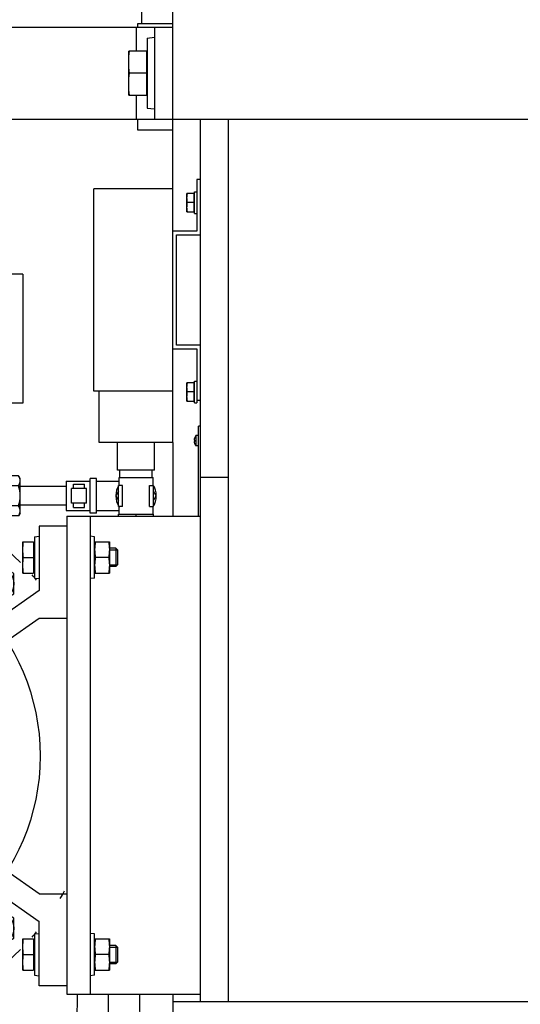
# Model space of a CAD drawing. Header units: millimetres. Extents: x 0 to 1189, y 0 to 841.
# Tile 66 of 173: x 468 to 479, y 562 to 584. Entities that reach past the tile are written whole.
import ezdxf

# ---------------------------------------------------------------- set-up
doc = ezdxf.new("R2010")
doc.units = ezdxf.units.MM
doc.header["$LTSCALE"] = 65.395
for name, color, linetype in [('0006_713500_32_SIMPLE_D_PBL183', 7, 'CONTINUOUS'), ('0006_949708_15_SIMPLE_X_PBL205', 7, 'CONTINUOUS'), ('1707_125001_01_PBL112', 7, 'CONTINUOUS'), ('1937_122000_06_SIMPLE1_A_ABL195', 7, 'CONTINUOUS'), ('1937_122000_06_SIMPLE1_T1_A_PBL196', 7, 'CONTINUOUS'), ('32007_060000_TLKGS_KGS_V_ABL4', 7, 'CONTINUOUS'), ('32007_061000_TLKGS_KGS_V_ABL59', 7, 'CONTINUOUS'), ('32007_153701_01_PBL136', 7, 'CONTINUOUS'), ('32007_633500_01_SIMPLE1_T1_X_PBL198', 7, 'CONTINUOUS'), ('32007_633500_01_SIMPLE1_X_ABL197', 7, 'CONTINUOUS'), ('32067_000000_TLKGS_MARKETING_ABL3', 7, 'CONTINUOUS'), ('32067_030000_TLKGS_V_ABL8', 7, 'CONTINUOUS'), ('32067_100000_TLKGS_V_ABL194', 7, 'CONTINUOUS'), ('32067_153000_02_T2_PBL306', 7, 'CONTINUOUS'), ('6M32E_GENSET_GRUNDRAHMEN_ABL66', 7, 'CONTINUOUS'), ('6M32E_GENSET_GRUNDRAHMEN_T1_PBL67', 7, 'CONTINUOUS'), ('6M32E_GENSET_VERROHRUNG_ABL14', 7, 'CONTINUOUS'), ('D128-6_PBL202', 7, 'CONTINUOUS'), ('D128-6_PBL203', 7, 'CONTINUOUS'), ('D3870-A2-L-10_PBL105', 7, 'CONTINUOUS'), ('D3870-A2-L-10_PBL106', 7, 'CONTINUOUS'), ('D6796-10_PBL180', 7, 'CONTINUOUS'), ('D6796-10_PBL181', 7, 'CONTINUOUS'), ('D6796-10_PBL184', 7, 'CONTINUOUS'), ('D6796-10_PBL185', 7, 'CONTINUOUS'), ('D6796-16_PBL199', 7, 'CONTINUOUS'), ('D7516-AE-M3X8-H_PBL204', 7, 'CONTINUOUS'), ('D931_1-M10X45_PBL103', 7, 'CONTINUOUS'), ('D931_1-M10X45_PBL109', 7, 'CONTINUOUS'), ('D933-M16X35_PBL193', 7, 'CONTINUOUS'), ('D933-M6X10_PBL200', 7, 'CONTINUOUS'), ('D933-M6X10_PBL201', 7, 'CONTINUOUS'), ('D934-M10_PBL188', 7, 'CONTINUOUS'), ('D934-M10_PBL189', 7, 'CONTINUOUS'), ('KUGELHAHN_10-0_PBL182', 7, 'CONTINUOUS'), ('LAUTERBACH_SP_RING_2_0165_70_PBL131', 7, 'CONTINUOUS'), ('new_view_2_VBL0', 7, 'CONTINUOUS'), ('PUMPENAGGRR45_125_160_FL-Z-DB50_PBL90', 7, 'CONTINUOUS'), ('SVH10LR_PBL190', 7, 'CONTINUOUS')]:
    doc.layers.add(name, color=color, linetype=linetype)

# ---------------------------------------------------------------- blocks, each defined once
blk = doc.blocks.new('32007_633500_01_SIMPLE1_T1_X_PBL198', base_point=(471.338, 597.916))
at = {"layer": '32007_633500_01_SIMPLE1_T1_X_PBL198', "color": 7, "linetype": 'Continuous'}
blk.add_line((470.538, 612.191), (470.538, 583.641), dxfattribs=at)
blk = doc.blocks.new('32007_633500_01_SIMPLE1_X_ABL197', base_point=(471.338, 597.916))
at = {"layer": '32007_633500_01_SIMPLE1_T1_X_PBL198'}
blk.add_blockref('32007_633500_01_SIMPLE1_T1_X_PBL198', (471.338, 597.916), dxfattribs=at)
blk = doc.blocks.new('32007_061000_TLKGS_KGS_V_ABL59', base_point=(495.898, 626.181))
at = {"layer": '32007_633500_01_SIMPLE1_X_ABL197'}
blk.add_blockref('32007_633500_01_SIMPLE1_X_ABL197', (471.338, 597.916), dxfattribs=at)
blk = doc.blocks.new('32007_060000_TLKGS_KGS_V_ABL4', base_point=(478.308, 647.553))
at = {"layer": '32007_061000_TLKGS_KGS_V_ABL59'}
blk.add_blockref('32007_061000_TLKGS_KGS_V_ABL59', (495.898, 626.181), dxfattribs=at)
blk = doc.blocks.new('1937_122000_06_SIMPLE1_T1_A_PBL196', base_point=(470.838, 582.481))
at = {"layer": '1937_122000_06_SIMPLE1_T1_A_PBL196', "color": 7, "linetype": 'Continuous'}
for p, q in [((470.458, 583.561), (470.458, 583.641)), ((470.458, 583.641), (471.218, 583.641)), ((470.458, 581.321), (470.458, 581.561)), ((471.218, 581.321), (470.458, 581.321))]:
    blk.add_line(p, q, dxfattribs=at)
blk = doc.blocks.new('1937_122000_06_SIMPLE1_A_ABL195', base_point=(470.838, 582.481))
at = {"layer": '1937_122000_06_SIMPLE1_T1_A_PBL196'}
blk.add_blockref('1937_122000_06_SIMPLE1_T1_A_PBL196', (470.838, 582.481), dxfattribs=at)
blk = doc.blocks.new('32067_100000_TLKGS_V_ABL194', base_point=(551.338, 635.506))
at = {"layer": '1937_122000_06_SIMPLE1_A_ABL195'}
blk.add_blockref('1937_122000_06_SIMPLE1_A_ABL195', (470.838, 582.481), dxfattribs=at)
blk = doc.blocks.new('32067_030000_TLKGS_V_ABL8', base_point=(524.768, 650.451))
at = {"layer": '32067_100000_TLKGS_V_ABL194'}
blk.add_blockref('32067_100000_TLKGS_V_ABL194', (551.338, 635.506), dxfattribs=at)
blk = doc.blocks.new('32067_000000_TLKGS_MARKETING_ABL3', base_point=(526.532, 650.451))
at = {"layer": '32007_060000_TLKGS_KGS_V_ABL4'}
blk.add_blockref('32007_060000_TLKGS_KGS_V_ABL4', (478.308, 647.553), dxfattribs=at)
at = {"layer": '32067_030000_TLKGS_V_ABL8'}
blk.add_blockref('32067_030000_TLKGS_V_ABL8', (524.768, 650.451), dxfattribs=at)
blk = doc.blocks.new('PUMPENAGGRR45_125_160_FL-Z-DB50_PBL90', base_point=(463.632, 567.203))
at = {"layer": 'PUMPENAGGRR45_125_160_FL-Z-DB50_PBL90', "color": 7, "linetype": 'Continuous'}
for p, q in [((468.312, 572.703), (468.312, 571.303)), ((468.912, 572.703), (468.312, 572.703)), ((459.885, 571.89), (459.505, 571.67)), ((460.265, 571.67), (459.885, 571.89)), ((467.38, 571.89), (467, 571.67)), ((467.76, 571.67), (467.38, 571.89)), ((459.505, 571.67), (459.505, 571.232)), ((460.265, 571.232), (460.265, 571.67)), ((467, 571.67), (467, 571.232)), ((467.76, 571.232), (467.76, 571.67)), ((459.505, 571.232), (459.885, 571.012)), ((459.885, 571.012), (460.265, 571.232)), ((467, 571.232), (467.38, 571.012)), ((468.312, 571.303), (467.324, 570.612)), ((467.38, 571.012), (467.76, 571.232)), ((467.608, 570.21), (468.312, 570.703)), ((468.312, 570.703), (468.912, 570.703)), ((457.712, 565.983), (457.712, 569.423)), ((457.712, 569.423), (459.258, 569.423)), ((457.712, 565.983), (459.258, 565.983)), ((468.312, 564.703), (467.608, 565.197)), ((467.324, 564.795), (468.312, 564.103)), ((468.312, 564.703), (468.912, 564.703)), ((459.885, 564.394), (459.505, 564.175)), ((460.265, 564.175), (459.885, 564.394)), ((467.38, 564.394), (467, 564.175)), ((467.76, 564.175), (467.38, 564.394)), ((459.505, 564.175), (459.505, 563.736)), ((460.265, 563.736), (460.265, 564.175)), ((467, 564.175), (467, 563.736)), ((467.76, 563.736), (467.76, 564.175)), ((468.312, 562.703), (468.312, 564.103)), ((459.505, 563.736), (459.885, 563.517)), ((459.885, 563.517), (460.265, 563.736)), ((467, 563.736), (467.38, 563.517)), ((467.38, 563.517), (467.76, 563.736)), ((468.912, 562.703), (468.312, 562.703))]:
    blk.add_line(p, q, dxfattribs=at)
for centre, radius in [((463.632, 567.703), 4.7), ((459.885, 571.451), 0.38), ((467.38, 571.451), 0.38), ((463.632, 567.703), 3.7), ((459.885, 563.956), 0.38), ((467.38, 563.956), 0.38)]:
    blk.add_circle(centre, radius, dxfattribs=at)
for start, end in [(44.6083, 162.0522), (39.576, 41.0653), (169.5565, 190.4429), (197.9475, 315.3919), (328.9162, 330.6882), (318.9349, 320.4243)]:
    blk.add_arc((463.632, 567.703), 6, start, end, dxfattribs=at)
blk = doc.blocks.new('D931_1-M10X45_PBL103', base_point=(468.984, 563.383))
at = {"layer": 'D931_1-M10X45_PBL103', "color": 7, "linetype": 'Continuous'}
for p, q in [((467.956, 563.044), (467.956, 563.723)), ((467.956, 563.723), (467.956, 563.723)), ((467.956, 563.723), (468.188, 563.723)), ((468.188, 563.723), (468.188, 563.043)), ((468.212, 563.695), (468.188, 563.695)), ((469.975, 563.583), (469.838, 563.583)), ((470.012, 563.547), (469.975, 563.583)), ((469.975, 563.583), (469.975, 563.183)), ((470.012, 563.547), (470.012, 563.22)), ((467.97, 563.383), (468.188, 563.383)), ((470.012, 563.22), (469.975, 563.183)), ((467.956, 563.043), (467.956, 563.044)), ((467.956, 563.043), (468.188, 563.043)), ((468.212, 563.071), (468.188, 563.071)), ((469.975, 563.183), (469.838, 563.183))]:
    blk.add_line(p, q, dxfattribs=at)
at = {"layer": 'D931_1-M10X45_PBL103', "color": 2, "linetype": 'Continuous'}
for p, q in [((469.838, 563.547), (470.012, 563.547)), ((469.838, 563.22), (470.012, 563.22))]:
    blk.add_line(p, q, dxfattribs=at)
at = {"layer": 'D931_1-M10X45_PBL103', "color": 7, "linetype": 'Continuous'}
for points in [[(467.97, 563.383), (467.962, 563.44), (467.951, 563.553), (467.962, 563.667), (467.97, 563.723)], [(467.97, 563.043), (467.962, 563.1), (467.951, 563.213), (467.962, 563.327), (467.97, 563.383)]]:
    blk.add_open_spline(points, degree=3, dxfattribs=at)
blk = doc.blocks.new('D3870-A2-L-10_PBL105', base_point=(467.588, 573.363))
at = {"layer": 'D3870-A2-L-10_PBL105', "color": 7, "linetype": 'Continuous'}
for p, q in [((467.315, 573.802), (467.278, 573.743)), ((467.278, 572.983), (467.278, 573.743)), ((467.864, 573.802), (467.315, 573.802)), ((467.898, 573.743), (467.864, 573.802)), ((467.898, 572.983), (467.898, 573.743)), ((467.864, 573.583), (467.315, 573.583)), ((467.864, 573.144), (467.315, 573.144)), ((467.315, 572.925), (467.278, 572.983)), ((467.864, 572.925), (467.315, 572.925)), ((467.898, 572.983), (467.864, 572.925))]:
    blk.add_line(p, q, dxfattribs=at)
for points, knots in [([(467.278, 573.692), (467.278, 573.702), (467.282, 573.741), (467.299, 573.777), (467.315, 573.802)], [0, 0, 0, 0, 0.239943, 1, 1, 1, 1]), ([(467.898, 573.692), (467.898, 573.702), (467.895, 573.74), (467.879, 573.777), (467.864, 573.802)], [0, 0, 0, 0, 0.241275, 1, 1, 1, 1]), ([(467.315, 573.583), (467.31, 573.591), (467.29, 573.625), (467.278, 573.664), (467.278, 573.692)], [0, 0, 0, 0, 0.264854, 1, 1, 1, 1]), ([(467.864, 573.583), (467.869, 573.592), (467.887, 573.625), (467.898, 573.664), (467.898, 573.692)], [0, 0, 0, 0, 0.263017, 1, 1, 1, 1]), ([(467.278, 573.034), (467.278, 573.044), (467.282, 573.083), (467.299, 573.119), (467.315, 573.144)], [0, 0, 0, 0, 0.239943, 1, 1, 1, 1]), ([(467.898, 573.034), (467.898, 573.044), (467.895, 573.082), (467.879, 573.119), (467.864, 573.144)], [0, 0, 0, 0, 0.241275, 1, 1, 1, 1]), ([(467.315, 572.925), (467.31, 572.933), (467.29, 572.967), (467.278, 573.006), (467.278, 573.034)], [0, 0, 0, 0, 0.264854, 1, 1, 1, 1]), ([(467.864, 572.925), (467.869, 572.933), (467.887, 572.967), (467.898, 573.006), (467.898, 573.034)], [0, 0, 0, 0, 0.263017, 1, 1, 1, 1])]:
    blk.add_open_spline(points, degree=3, knots=knots, dxfattribs=at)
for points in [[(467.278, 573.363), (467.278, 573.438), (467.293, 573.512), (467.315, 573.583)], [(467.898, 573.363), (467.898, 573.437), (467.885, 573.512), (467.864, 573.583)], [(467.315, 573.144), (467.293, 573.215), (467.278, 573.289), (467.278, 573.363)], [(467.864, 573.144), (467.885, 573.215), (467.898, 573.289), (467.898, 573.363)]]:
    blk.add_open_spline(points, degree=3, dxfattribs=at)
blk = doc.blocks.new('D3870-A2-L-10_PBL106', base_point=(470.418, 573.363))
at = {"layer": 'D3870-A2-L-10_PBL106', "color": 7, "linetype": 'Continuous'}
for p, q in [((470.038, 573.465), (469.979, 573.363)), ((469.979, 573.363), (470.038, 573.262)), ((470.857, 573.363), (470.798, 573.465)), ((470.798, 573.262), (470.857, 573.363))]:
    blk.add_line(p, q, dxfattribs=at)
blk = doc.blocks.new('D931_1-M10X45_PBL109', base_point=(468.984, 572.023))
at = {"layer": 'D931_1-M10X45_PBL109', "color": 7, "linetype": 'Continuous'}
for p, q in [((467.956, 571.684), (467.956, 572.363)), ((467.956, 572.363), (467.956, 572.363)), ((467.956, 572.363), (468.188, 572.363)), ((468.188, 572.363), (468.188, 571.683)), ((468.212, 572.335), (468.188, 572.335)), ((469.975, 572.223), (469.838, 572.223)), ((469.975, 572.223), (469.975, 571.823)), ((470.012, 572.187), (469.975, 572.223)), ((467.97, 572.023), (468.188, 572.023)), ((470.012, 572.187), (470.012, 571.86)), ((469.975, 571.823), (469.838, 571.823)), ((470.012, 571.86), (469.975, 571.823)), ((467.956, 571.683), (467.956, 571.684)), ((467.956, 571.683), (468.188, 571.683)), ((468.212, 571.711), (468.188, 571.711))]:
    blk.add_line(p, q, dxfattribs=at)
at = {"layer": 'D931_1-M10X45_PBL109', "color": 2, "linetype": 'Continuous'}
for p, q in [((469.838, 572.187), (470.012, 572.187)), ((469.838, 571.86), (470.012, 571.86))]:
    blk.add_line(p, q, dxfattribs=at)
at = {"layer": 'D931_1-M10X45_PBL109', "color": 7, "linetype": 'Continuous'}
for points in [[(467.97, 572.023), (467.962, 572.08), (467.951, 572.193), (467.962, 572.307), (467.97, 572.363)], [(467.97, 571.683), (467.962, 571.74), (467.951, 571.853), (467.962, 571.967), (467.97, 572.023)]]:
    blk.add_open_spline(points, degree=3, dxfattribs=at)
blk = doc.blocks.new('1707_125001_01_PBL112', base_point=(468.658, 561.604))
at = {"layer": '1707_125001_01_PBL112', "color": 9, "linetype": 'Continuous'}
for p, q in [((469.818, 560.441), (469.818, 562.521)), ((467.147, 561.798), (467.144, 561.798)), ((469.129, 561.841), (469.105, 561.841)), ((470.531, 561.841), (470.507, 561.841)), ((467.026, 561.343), (467.078, 561.49)), ((467.078, 561.49), (467.074, 561.49)), ((469.095, 560.89), (469.118, 561.428)), ((469.144, 561.428), (469.118, 561.428)), ((470.518, 561.428), (470.492, 561.428)), ((470.541, 560.89), (470.518, 561.428)), ((468.277, 560.281), (471.218, 560.281))]:
    blk.add_line(p, q, dxfattribs=at)
at = {"layer": '1707_125001_01_PBL112', "color": 7, "linetype": 'Continuous'}
blk.add_line((468.277, 560.441), (471.218, 560.441), dxfattribs=at)
at = {"layer": '1707_125001_01_PBL112', "color": 9, "linetype": 'Continuous'}
for centre, radius, start, end in [((561.736, 561.04), 92.61, 179.08398, 179.50449), ((377.986, 561.042), 92.525, 0.49513, 0.91602), ((465.86, 561.927), 1.29, 340.2156, 354.261), ((465.862, 561.925), 1.292, 340.3412, 354.3955), ((461.166, 561.383), 7.952, 0.3263, 3.304), ((469.832, 465.58), 96.263, 90.00848, 90.41853), ((460.797, 561.33), 8.348, 0.6732, 3.5139), ((469.804, 465.733), 96.111, 89.5811, 89.9918), ((478.839, 561.329), 8.348, 176.4854, 179.3262), ((478.47, 561.383), 7.952, 176.696, 179.6738), ((477.713, 663.194), 102.261, 263.47753, 263.61454), ((470.963, 601.382), 40.08, 264.2494, 264.4319), ((469.82, 661.292), 99.867, 269.6123, 269.99889), ((469.816, 661.395), 99.97, 270.00134, 270.38752), ((469.501, 653.466), 92.043, 270.63282, 271.06879), ((469.865, 612.926), 52.042, 269.1528, 269.9487), ((469.772, 612.92), 52.036, 270.0512, 270.8472)]:
    blk.add_arc(centre, radius, start, end, dxfattribs=at)
blk.add_open_spline([(467.144, 561.798), (467.174, 562.175), (467.207, 562.552), (467.251, 562.928)], degree=3, dxfattribs=at)
for points, knots in [([(467.144, 561.798), (467.042, 561.788), (466.694, 561.752), (466.346, 561.711), (466.099, 561.683)], [0, 0, 0, 0, 0.290473, 1, 1, 1, 1]), ([(469.105, 561.841), (468.74, 561.838), (468.088, 561.828), (467.434, 561.824), (467.147, 561.798)], [0, 0, 0, 0, 0.559123, 1, 1, 1, 1]), ([(471.218, 561.833), (471.162, 561.834), (470.933, 561.836), (470.704, 561.839), (470.531, 561.841)], [0, 0, 0, 0, 0.243839, 1, 1, 1, 1]), ([(469.118, 561.428), (468.744, 561.431), (468.064, 561.444), (467.382, 561.461), (467.078, 561.49)], [0, 0, 0, 0, 0.550671, 1, 1, 1, 1]), ([(468.155, 560.883), (468.231, 560.885), (468.545, 560.893), (468.858, 560.893), (469.095, 560.89)], [0, 0, 0, 0, 0.243599, 1, 1, 1, 1]), ([(469.029, 560.441), (469.034, 560.441), (469.046, 560.453), (469.061, 560.496), (469.079, 560.586), (469.091, 560.725), (469.095, 560.832), (469.095, 560.89)], [0, 0, 0, 0, 0.032728, 0.093153, 0.306501, 0.62282, 1, 1, 1, 1]), ([(470.541, 560.89), (470.598, 560.89), (470.824, 560.893), (471.05, 560.892), (471.219, 560.889)], [0, 0, 0, 0, 0.25343, 1, 1, 1, 1]), ([(470.608, 560.441), (470.603, 560.441), (470.591, 560.453), (470.575, 560.496), (470.558, 560.586), (470.545, 560.725), (470.542, 560.832), (470.541, 560.89)], [0, 0, 0, 0, 0.032729, 0.093154, 0.306502, 0.622821, 1, 1, 1, 1])]:
    blk.add_open_spline(points, degree=3, knots=knots, dxfattribs=at)
at = {"layer": '1707_125001_01_PBL112', "color": 7, "linetype": 'Continuous'}
blk.add_open_spline([(468.278, 560.453), (468.283, 560.451), (468.296, 560.446), (468.309, 560.441), (468.319, 560.441)], degree=3, knots=[0, 0, 0, 0, 0.3152, 1, 1, 1, 1], dxfattribs=at)
blk = doc.blocks.new('LAUTERBACH_SP_RING_2_0165_70_PBL131', base_point=(464.578, 576.783))
at = {"layer": 'LAUTERBACH_SP_RING_2_0165_70_PBL131', "color": 7, "linetype": 'Continuous'}
for p, q in [((461.198, 578.183), (461.198, 575.383)), ((464.558, 578.183), (461.198, 578.183)), ((464.558, 575.383), (464.558, 578.183)), ((464.559, 575.383), (464.559, 578.183)), ((464.598, 575.383), (464.598, 578.183)), ((464.598, 575.383), (464.598, 578.183)), ((467.958, 578.183), (464.598, 578.183)), ((467.958, 578.183), (467.958, 575.383)), ((464.558, 575.383), (461.198, 575.383)), ((467.958, 575.383), (464.598, 575.383))]:
    blk.add_line(p, q, dxfattribs=at)
blk = doc.blocks.new('32007_153701_01_PBL136', base_point=(466.618, 582.561))
at = {"layer": '32007_153701_01_PBL136', "color": 7, "linetype": 'Continuous'}
for p, q in [((462.018, 583.561), (462.018, 581.561)), ((462.018, 583.561), (471.218, 583.561)), ((470.818, 583.561), (470.818, 581.561)), ((462.794, 582.801), (462.578, 582.801)), ((465.834, 582.801), (465.618, 582.801)), ((462.018, 581.561), (471.218, 581.561))]:
    blk.add_line(p, q, dxfattribs=at)
at = {"layer": '32007_153701_01_PBL136', "color": 9, "linetype": 'Continuous'}
for p, q in [((470.418, 583.561), (470.418, 583.041)), ((470.418, 582.081), (470.418, 581.561))]:
    blk.add_line(p, q, dxfattribs=at)
at = {"layer": '32007_153701_01_PBL136', "color": 7, "linetype": 'Continuous'}
for centre, start, end in [((462.578, 582.561), 90, 270), ((463.378, 582.561), 270, 90), ((465.618, 582.561), 90, 270), ((466.418, 582.561), 270, 90)]:
    blk.add_arc(centre, 0.24, start, end, dxfattribs=at)
blk = doc.blocks.new('D6796-10_PBL180', base_point=(468.262, 572.023))
at = {"layer": 'D6796-10_PBL180', "color": 7, "linetype": 'Continuous'}
for p, q in [((468.212, 572.472), (468.312, 572.483)), ((468.212, 572.472), (468.212, 571.575)), ((468.212, 571.575), (468.312, 571.563))]:
    blk.add_line(p, q, dxfattribs=at)
blk = doc.blocks.new('D6796-10_PBL181', base_point=(468.262, 563.383))
at = {"layer": 'D6796-10_PBL181', "color": 7, "linetype": 'Continuous'}
for p, q in [((468.212, 563.832), (468.312, 563.843)), ((468.212, 563.832), (468.212, 562.935)), ((468.212, 562.935), (468.312, 562.923))]:
    blk.add_line(p, q, dxfattribs=at)
blk = doc.blocks.new('KUGELHAHN_10-0_PBL182', base_point=(469.842, 573.333))
at = {"layer": 'KUGELHAHN_10-0_PBL182', "color": 7, "linetype": 'Continuous'}
for p, q in [((469.418, 572.983), (469.418, 573.743)), ((469.558, 573.743), (469.418, 573.743)), ((469.558, 572.983), (469.558, 573.743)), ((468.898, 573.683), (468.898, 573.043)), ((468.898, 573.683), (469.418, 573.683)), ((469.018, 573.203), (469.018, 573.523)), ((469.338, 573.523), (469.018, 573.523)), ((469.058, 573.523), (469.058, 573.619)), ((469.058, 573.619), (469.298, 573.619)), ((469.298, 573.523), (469.298, 573.619)), ((469.338, 573.203), (469.338, 573.523)), ((469.558, 573.683), (470.048, 573.683)), ((469.338, 573.203), (469.018, 573.203)), ((469.058, 573.107), (469.058, 573.203)), ((469.058, 573.107), (469.298, 573.107)), ((469.298, 573.107), (469.298, 573.203)), ((468.898, 573.043), (469.418, 573.043)), ((469.558, 572.983), (469.418, 572.983)), ((469.558, 573.043), (470.048, 573.043))]:
    blk.add_line(p, q, dxfattribs=at)
for start, end in [(146.4504, 213.5496), (326.4504, 33.5496)]:
    blk.add_arc((470.418, 573.363), 0.44, start, end, dxfattribs=at)
blk = doc.blocks.new('0006_713500_32_SIMPLE_D_PBL183', base_point=(470.658, 577.083))
at = {"layer": '0006_713500_32_SIMPLE_D_PBL183', "color": 7, "linetype": 'Continuous'}
for p, q in [((471.738, 580.243), (471.738, 579.123)), ((471.818, 580.243), (471.738, 580.243)), ((469.498, 575.643), (469.498, 580.043)), ((471.218, 580.043), (469.498, 580.043)), ((471.218, 575.643), (471.218, 580.043)), ((471.738, 579.123), (471.218, 579.123)), ((471.298, 576.643), (471.298, 579.043)), ((471.298, 579.043), (471.818, 579.043)), ((471.218, 576.563), (471.738, 576.563)), ((471.818, 576.643), (471.298, 576.643)), ((471.738, 576.563), (471.738, 575.443)), ((471.218, 575.643), (469.498, 575.643)), ((469.618, 574.523), (469.618, 575.643)), ((471.218, 574.523), (471.218, 575.643)), ((471.738, 575.443), (471.818, 575.443)), ((471.218, 574.523), (469.618, 574.523)), ((470.018, 573.923), (470.018, 574.523)), ((470.818, 573.923), (470.818, 574.523)), ((470.818, 573.923), (470.018, 573.923))]:
    blk.add_line(p, q, dxfattribs=at)
blk = doc.blocks.new('D6796-10_PBL184', base_point=(469.468, 563.383))
at = {"layer": 'D6796-10_PBL184', "color": 7, "linetype": 'Continuous'}
for p, q in [((469.518, 563.832), (469.418, 563.843)), ((469.518, 562.935), (469.518, 563.832)), ((469.518, 562.935), (469.418, 562.923))]:
    blk.add_line(p, q, dxfattribs=at)
blk = doc.blocks.new('D6796-10_PBL185', base_point=(469.468, 572.023))
at = {"layer": 'D6796-10_PBL185', "color": 7, "linetype": 'Continuous'}
for p, q in [((469.518, 572.472), (469.418, 572.483)), ((469.518, 571.575), (469.518, 572.472)), ((469.518, 571.575), (469.418, 571.563))]:
    blk.add_line(p, q, dxfattribs=at)
blk = doc.blocks.new('D934-M10_PBL188', base_point=(469.678, 572.023))
at = {"layer": 'D934-M10_PBL188', "color": 7, "linetype": 'Continuous'}
for p, q in [((469.518, 572.363), (469.838, 572.363)), ((469.838, 572.363), (469.838, 571.683)), ((469.824, 572.023), (469.532, 572.023)), ((469.518, 571.683), (469.838, 571.683))]:
    blk.add_line(p, q, dxfattribs=at)
for points in [[(469.532, 572.363), (469.524, 572.307), (469.518, 572.25), (469.518, 572.193)], [(469.824, 572.363), (469.833, 572.307), (469.838, 572.25), (469.838, 572.193)], [(469.518, 572.193), (469.518, 572.137), (469.524, 572.08), (469.532, 572.023)], [(469.532, 572.023), (469.524, 571.967), (469.518, 571.91), (469.518, 571.853)], [(469.838, 572.193), (469.838, 572.137), (469.833, 572.08), (469.824, 572.023)], [(469.824, 572.023), (469.833, 571.967), (469.838, 571.91), (469.838, 571.853)], [(469.518, 571.853), (469.518, 571.797), (469.524, 571.74), (469.532, 571.683)], [(469.838, 571.853), (469.838, 571.797), (469.833, 571.74), (469.824, 571.683)]]:
    blk.add_open_spline(points, degree=3, dxfattribs=at)
blk = doc.blocks.new('D934-M10_PBL189', base_point=(469.678, 563.383))
at = {"layer": 'D934-M10_PBL189', "color": 7, "linetype": 'Continuous'}
for p, q in [((469.518, 563.723), (469.838, 563.723)), ((469.838, 563.723), (469.838, 563.043)), ((469.824, 563.383), (469.532, 563.383)), ((469.518, 563.043), (469.838, 563.043))]:
    blk.add_line(p, q, dxfattribs=at)
for points in [[(469.532, 563.723), (469.524, 563.667), (469.518, 563.61), (469.518, 563.553)], [(469.824, 563.723), (469.833, 563.667), (469.838, 563.61), (469.838, 563.553)], [(469.518, 563.553), (469.518, 563.497), (469.524, 563.44), (469.532, 563.383)], [(469.838, 563.553), (469.838, 563.497), (469.833, 563.44), (469.824, 563.383)], [(469.532, 563.383), (469.524, 563.327), (469.518, 563.27), (469.518, 563.213)], [(469.824, 563.383), (469.833, 563.327), (469.838, 563.27), (469.838, 563.213)], [(469.518, 563.213), (469.518, 563.157), (469.524, 563.1), (469.532, 563.043)], [(469.838, 563.213), (469.838, 563.157), (469.833, 563.1), (469.824, 563.043)]]:
    blk.add_open_spline(points, degree=3, dxfattribs=at)
blk = doc.blocks.new('SVH10LR_PBL190', base_point=(470.418, 573.422))
at = {"layer": 'SVH10LR_PBL190', "color": 7, "linetype": 'Continuous'}
for p, q in [((470.048, 573.591), (470.048, 573.763)), ((470.048, 573.763), (470.788, 573.763)), ((470.068, 573.763), (470.068, 573.923)), ((470.768, 573.763), (470.768, 573.923)), ((470.788, 573.591), (470.788, 573.763)), ((470.038, 573.135), (470.038, 573.591)), ((470.127, 573.591), (470.038, 573.591)), ((470.127, 573.135), (470.127, 573.591)), ((470.71, 573.135), (470.71, 573.591)), ((470.71, 573.591), (470.798, 573.591)), ((470.798, 573.135), (470.798, 573.591)), ((470.127, 573.135), (470.038, 573.135)), ((470.048, 572.963), (470.048, 573.135)), ((470.71, 573.135), (470.798, 573.135)), ((470.788, 572.963), (470.788, 573.135)), ((470.038, 572.921), (470.038, 572.963)), ((470.038, 572.963), (470.798, 572.963)), ((470.418, 572.921), (470.418, 572.963)), ((470.798, 572.921), (470.798, 572.963))]:
    blk.add_line(p, q, dxfattribs=at)
blk = doc.blocks.new('D933-M16X35_PBL193', base_point=(470.458, 582.561))
at = {"layer": 'D933-M16X35_PBL193', "color": 7, "linetype": 'Continuous'}
for p, q in [((470.258, 583.041), (470.258, 583.04)), ((470.65, 583.041), (470.258, 583.041)), ((470.258, 582.081), (470.258, 583.04)), ((470.65, 582.081), (470.65, 583.041)), ((470.65, 583.011), (470.658, 583.011)), ((470.65, 582.561), (470.278, 582.561)), ((470.258, 582.081), (470.258, 582.081)), ((470.258, 582.081), (470.65, 582.081)), ((470.65, 582.111), (470.658, 582.111))]:
    blk.add_line(p, q, dxfattribs=at)
for points in [[(470.278, 582.561), (470.266, 582.64), (470.251, 582.801), (470.266, 582.961), (470.278, 583.041)], [(470.278, 582.081), (470.266, 582.16), (470.251, 582.321), (470.266, 582.481), (470.278, 582.561)]]:
    blk.add_open_spline(points, degree=3, knots=[0, 0, 0, 0, 0.5, 1, 1, 1, 1], dxfattribs=at)
blk = doc.blocks.new('D6796-16_PBL199', base_point=(470.738, 582.561))
at = {"layer": 'D6796-16_PBL199', "color": 7, "linetype": 'Continuous'}
for p, q in [((470.658, 583.323), (470.818, 583.341)), ((470.658, 583.323), (470.658, 581.799)), ((470.658, 581.799), (470.818, 581.781))]:
    blk.add_line(p, q, dxfattribs=at)
blk = doc.blocks.new('D933-M6X10_PBL200', base_point=(471.606, 575.623))
at = {"layer": 'D933-M6X10_PBL200', "color": 7, "linetype": 'Continuous'}
for p, q in [((471.526, 575.423), (471.526, 575.823)), ((471.68, 575.823), (471.526, 575.823)), ((471.68, 575.423), (471.68, 575.823)), ((471.68, 575.801), (471.686, 575.801)), ((471.68, 575.623), (471.535, 575.623)), ((471.68, 575.445), (471.686, 575.445)), ((471.526, 575.423), (471.68, 575.423))]:
    blk.add_line(p, q, dxfattribs=at)
for points in [[(471.526, 575.723), (471.526, 575.757), (471.529, 575.79), (471.535, 575.823)], [(471.535, 575.623), (471.529, 575.656), (471.526, 575.69), (471.526, 575.723)], [(471.526, 575.523), (471.526, 575.557), (471.529, 575.59), (471.535, 575.623)], [(471.535, 575.423), (471.529, 575.456), (471.526, 575.49), (471.526, 575.523)]]:
    blk.add_open_spline(points, degree=3, dxfattribs=at)
blk = doc.blocks.new('D933-M6X10_PBL201', base_point=(471.606, 579.743))
at = {"layer": 'D933-M6X10_PBL201', "color": 7, "linetype": 'Continuous'}
for p, q in [((471.526, 579.543), (471.526, 579.943)), ((471.68, 579.943), (471.526, 579.943)), ((471.68, 579.543), (471.68, 579.943)), ((471.68, 579.743), (471.535, 579.743)), ((471.68, 579.921), (471.686, 579.921)), ((471.526, 579.543), (471.68, 579.543)), ((471.68, 579.565), (471.686, 579.565))]:
    blk.add_line(p, q, dxfattribs=at)
for points in [[(471.526, 579.843), (471.526, 579.877), (471.529, 579.91), (471.535, 579.943)], [(471.535, 579.743), (471.529, 579.776), (471.526, 579.81), (471.526, 579.843)], [(471.526, 579.643), (471.526, 579.677), (471.529, 579.71), (471.535, 579.743)], [(471.535, 579.543), (471.529, 579.576), (471.526, 579.61), (471.526, 579.643)]]:
    blk.add_open_spline(points, degree=3, dxfattribs=at)
blk = doc.blocks.new('D128-6_PBL202', base_point=(471.712, 575.623))
at = {"layer": 'D128-6_PBL202', "color": 7, "linetype": 'Continuous'}
for p, q in [((471.686, 575.387), (471.686, 575.859)), ((471.686, 575.859), (471.738, 575.859)), ((471.738, 575.443), (471.738, 575.387)), ((471.686, 575.387), (471.738, 575.387))]:
    blk.add_line(p, q, dxfattribs=at)
blk = doc.blocks.new('D128-6_PBL203', base_point=(471.712, 579.743))
at = {"layer": 'D128-6_PBL203', "color": 7, "linetype": 'Continuous'}
for p, q in [((471.686, 579.507), (471.686, 579.979)), ((471.686, 579.979), (471.738, 579.979)), ((471.686, 579.507), (471.738, 579.507))]:
    blk.add_line(p, q, dxfattribs=at)
blk = doc.blocks.new('D7516-AE-M3X8-H_PBL204', base_point=(471.73, 574.561))
at = {"layer": 'D7516-AE-M3X8-H_PBL204', "color": 7, "linetype": 'Continuous'}
for p, q in [((471.683, 574.573), (471.691, 574.573)), ((471.69, 574.616), (471.691, 574.616)), ((471.718, 574.673), (471.718, 574.449)), ((471.778, 574.673), (471.718, 574.673)), ((471.683, 574.549), (471.691, 574.549)), ((471.691, 574.506), (471.69, 574.505)), ((471.778, 574.449), (471.718, 574.449))]:
    blk.add_line(p, q, dxfattribs=at)
for centre, radius, start, end in [((471.874, 574.561), 0.192, 163.3047, 176.4138), ((471.874, 574.561), 0.192, 144.3622, 163.2782), ((471.906, 574.561), 0.216, 176.8165, 183.1835), ((471.874, 574.561), 0.192, 183.5862, 196.6953), ((471.874, 574.561), 0.192, 196.7218, 215.6378)]:
    blk.add_arc(centre, radius, start, end, dxfattribs=at)
blk = doc.blocks.new('0006_949708_15_SIMPLE_X_PBL205', base_point=(471.798, 573.901))
at = {"layer": '0006_949708_15_SIMPLE_X_PBL205', "color": 7, "linetype": 'Continuous'}
for p in [(471.778, 572.921), (471.818, 574.881)]:
    blk.add_line(p, (471.778, 574.881), dxfattribs=at)
blk = doc.blocks.new('32067_153000_02_T2_PBL306', base_point=(468.398, 573.363))
at = {"layer": '32067_153000_02_T2_PBL306', "color": 7, "linetype": 'Continuous'}
for p, q in [((468.898, 573.563), (467.898, 573.563)), ((468.898, 573.163), (467.898, 573.163))]:
    blk.add_line(p, q, dxfattribs=at)
blk = doc.blocks.new('6M32E_GENSET_VERROHRUNG_ABL14', base_point=(610.755, 615.821))
at = {"layer": '0006_713500_32_SIMPLE_D_PBL183'}
blk.add_blockref('0006_713500_32_SIMPLE_D_PBL183', (470.658, 577.083), dxfattribs=at)
at = {"layer": '0006_949708_15_SIMPLE_X_PBL205'}
blk.add_blockref('0006_949708_15_SIMPLE_X_PBL205', (471.798, 573.901), dxfattribs=at)
at = {"layer": '1707_125001_01_PBL112'}
blk.add_blockref('1707_125001_01_PBL112', (468.658, 561.604), dxfattribs=at)
at = {"layer": '32007_153701_01_PBL136'}
blk.add_blockref('32007_153701_01_PBL136', (466.618, 582.561), dxfattribs=at)
at = {"layer": '32067_153000_02_T2_PBL306'}
blk.add_blockref('32067_153000_02_T2_PBL306', (468.398, 573.363), dxfattribs=at)
at = {"layer": 'D128-6_PBL202'}
blk.add_blockref('D128-6_PBL202', (471.712, 575.623), dxfattribs=at)
at = {"layer": 'D128-6_PBL203'}
blk.add_blockref('D128-6_PBL203', (471.712, 579.743), dxfattribs=at)
at = {"layer": 'D3870-A2-L-10_PBL105'}
blk.add_blockref('D3870-A2-L-10_PBL105', (467.588, 573.363), dxfattribs=at)
at = {"layer": 'D3870-A2-L-10_PBL106'}
blk.add_blockref('D3870-A2-L-10_PBL106', (470.418, 573.363), dxfattribs=at)
at = {"layer": 'D6796-10_PBL180'}
blk.add_blockref('D6796-10_PBL180', (468.262, 572.023), dxfattribs=at)
at = {"layer": 'D6796-10_PBL181'}
blk.add_blockref('D6796-10_PBL181', (468.262, 563.383), dxfattribs=at)
at = {"layer": 'D6796-10_PBL184'}
blk.add_blockref('D6796-10_PBL184', (469.468, 563.383), dxfattribs=at)
at = {"layer": 'D6796-10_PBL185'}
blk.add_blockref('D6796-10_PBL185', (469.468, 572.023), dxfattribs=at)
at = {"layer": 'D6796-16_PBL199'}
blk.add_blockref('D6796-16_PBL199', (470.738, 582.561), dxfattribs=at)
at = {"layer": 'D7516-AE-M3X8-H_PBL204'}
blk.add_blockref('D7516-AE-M3X8-H_PBL204', (471.73, 574.561), dxfattribs=at)
at = {"layer": 'D931_1-M10X45_PBL103'}
blk.add_blockref('D931_1-M10X45_PBL103', (468.984, 563.383), dxfattribs=at)
at = {"layer": 'D931_1-M10X45_PBL109'}
blk.add_blockref('D931_1-M10X45_PBL109', (468.984, 572.023), dxfattribs=at)
at = {"layer": 'D933-M16X35_PBL193'}
blk.add_blockref('D933-M16X35_PBL193', (470.458, 582.561), dxfattribs=at)
at = {"layer": 'D933-M6X10_PBL200'}
blk.add_blockref('D933-M6X10_PBL200', (471.606, 575.623), dxfattribs=at)
at = {"layer": 'D933-M6X10_PBL201'}
blk.add_blockref('D933-M6X10_PBL201', (471.606, 579.743), dxfattribs=at)
at = {"layer": 'D934-M10_PBL188'}
blk.add_blockref('D934-M10_PBL188', (469.678, 572.023), dxfattribs=at)
at = {"layer": 'D934-M10_PBL189'}
blk.add_blockref('D934-M10_PBL189', (469.678, 563.383), dxfattribs=at)
at = {"layer": 'KUGELHAHN_10-0_PBL182'}
blk.add_blockref('KUGELHAHN_10-0_PBL182', (469.842, 573.333), dxfattribs=at)
at = {"layer": 'LAUTERBACH_SP_RING_2_0165_70_PBL131'}
blk.add_blockref('LAUTERBACH_SP_RING_2_0165_70_PBL131', (464.578, 576.783), dxfattribs=at)
at = {"layer": 'PUMPENAGGRR45_125_160_FL-Z-DB50_PBL90'}
blk.add_blockref('PUMPENAGGRR45_125_160_FL-Z-DB50_PBL90', (463.632, 567.203), dxfattribs=at)
at = {"layer": 'SVH10LR_PBL190'}
blk.add_blockref('SVH10LR_PBL190', (470.418, 573.422), dxfattribs=at)
blk = doc.blocks.new('6M32E_GENSET_GRUNDRAHMEN_T1_PBL67', base_point=(615.558, 558.761))
at = {"layer": '6M32E_GENSET_GRUNDRAHMEN_T1_PBL67', "color": 7, "linetype": 'Continuous'}
for p, q in [((471.218, 580.043), (471.218, 583.961)), ((471.218, 581.561), (773.618, 581.561)), ((471.818, 562.361), (471.818, 581.561)), ((472.418, 581.561), (472.418, 562.361)), ((471.218, 574.523), (471.218, 572.921)), ((472.418, 573.761), (471.818, 573.761)), ((468.912, 572.921), (468.912, 562.521)), ((468.912, 572.921), (471.818, 572.921)), ((469.418, 572.921), (469.418, 562.521)), ((468.912, 562.521), (471.818, 562.521)), ((471.218, 562.521), (471.218, 535.161)), ((471.218, 562.361), (773.618, 562.361))]:
    blk.add_line(p, q, dxfattribs=at)
blk = doc.blocks.new('6M32E_GENSET_GRUNDRAHMEN_ABL66', base_point=(615.558, 558.761))
at = {"layer": '6M32E_GENSET_GRUNDRAHMEN_T1_PBL67'}
blk.add_blockref('6M32E_GENSET_GRUNDRAHMEN_T1_PBL67', (615.558, 558.761), dxfattribs=at)
blk = doc.blocks.new('NEW_VIEW_2_VBL0', base_point=(603.51, 637.661))
at = {"layer": '32067_000000_TLKGS_MARKETING_ABL3'}
blk.add_blockref('32067_000000_TLKGS_MARKETING_ABL3', (526.532, 650.451), dxfattribs=at)
at = {"layer": '6M32E_GENSET_GRUNDRAHMEN_ABL66'}
blk.add_blockref('6M32E_GENSET_GRUNDRAHMEN_ABL66', (615.558, 558.761), dxfattribs=at)
at = {"layer": '6M32E_GENSET_VERROHRUNG_ABL14'}
blk.add_blockref('6M32E_GENSET_VERROHRUNG_ABL14', (610.755, 615.821), dxfattribs=at)

msp = doc.modelspace()

# ---------------------------------------------------------------- block references
at = {"layer": 'new_view_2_VBL0'}
msp.add_blockref('NEW_VIEW_2_VBL0', (603.51017, 637.66074), dxfattribs=at)

doc.saveas('drawing.dxf')
